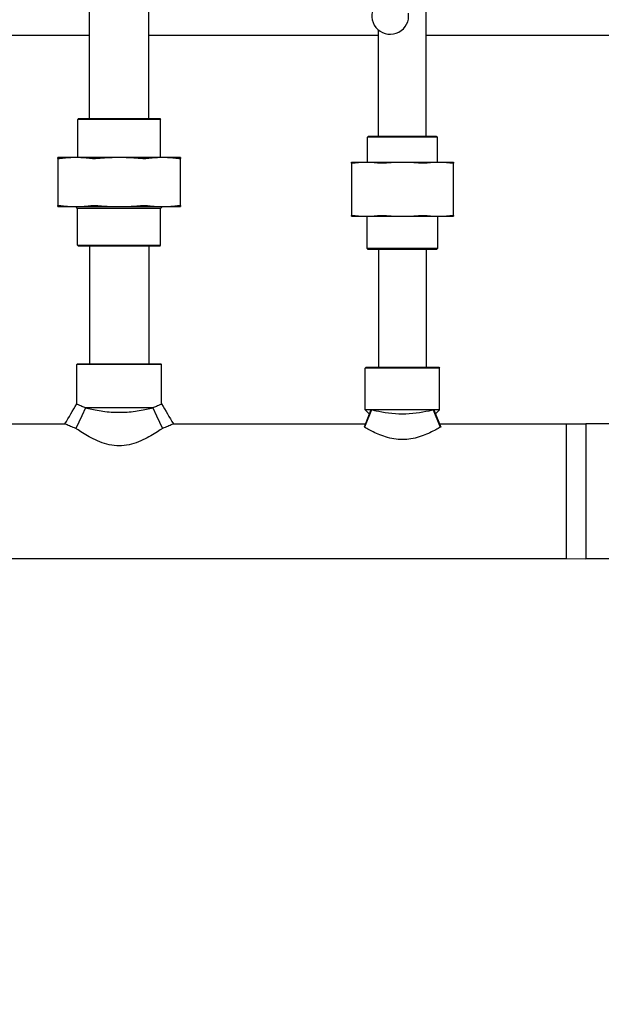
# Model space of a CAD drawing. Header units: inches. Extents: x 24 to 1128, y -69 to 748.
# Tile 37 of 256: x 130 to 140, y 196 to 214. Entities that reach past the tile are written whole.
import ezdxf

# ---------------------------------------------------------------- set-up
doc = ezdxf.new("R2010")
doc.units = ezdxf.units.IN
doc.header["$LTSCALE"] = 32
doc.header["$MEASUREMENT"] = 0
doc.layers.add('Dimension (ANSI)', color=7, linetype='Continuous', lineweight=25)
doc.layers.add('Visible (ANSI)', color=7, linetype='Continuous', lineweight=30)
doc.styles.add('Note Text (ANSI)', font='tahoma.ttf')
doc.dimstyles.new('SB Fraction-16 (ANSI)', dxfattribs={"dimscale": 32, "dimtxt": 0.125, "dimasz": 0.098425, "dimexe": 0.125, "dimexo": 0.0625, "dimgap": 0.031496, "dimtad": 0, "dimtih": 1, "dimtoh": 1, "dimdec": 4, "dimrnd": 1e-08, "dimzin": 0, "dimdsep": 46, "dimlunit": 5, "dimtxsty": 'Note Text (ANSI)', "dimcen": 0.09, "dimdle": 0.393701, "dimclrd": 256, "dimclre": 256, "dimclrt": 256, "dimadec": 0, "dimazin": 3, "dimtfac": 0.96, "dimtofl": 0, "dimtmove": 0, "dimatfit": 3, "dimfxl": 1, "dimfrac": 2, "dimtolj": 1, "dimtzin": 12, "dimlwd": -1, "dimlwe": -1, "dimarcsym": 0})

# ---------------------------------------------------------------- blocks, each defined once
blk = doc.blocks.new('*D15')
at = {"layer": 'Defpoints', "color": 0, "transparency": 16777216}
for p in [(162.29, 468.984), (60.65, 162.272), (120.165, 162.272)]:
    blk.add_point(p, dxfattribs=at)
at = {"layer": 'Dimension (ANSI)', "transparency": 16777216}
for p, q in [((160.29, 468.984), (56.65, 468.984)), ((60.65, 465.834), (60.65, 319.161)), ((60.65, 165.422), (60.65, 312.095)), ((118.165, 162.272), (56.65, 162.272))]:
    blk.add_line(p, q, dxfattribs=at)
for points in [[(60.125, 465.834), (61.175, 465.834), (60.65, 468.984)], [(60.125, 165.422), (61.175, 165.422), (60.65, 162.272)]]:
    blk.add_solid(points, dxfattribs=at)
at = {"layer": 'Dimension (ANSI)', "transparency": 16777216, "insert": (48.447, 318.153), "char_height": 4, "attachment_point": 1, "style": 'Note Text (ANSI)'}
blk.add_mtext('\\A1;306 11/16', dxfattribs=at)

msp = doc.modelspace()

# ---------------------------------------------------------------- linework, layer by layer
at = {"layer": 'Visible (ANSI)'}
for p, q in [((131.46111, 211.82808), (131.46111, 213.90308)), ((132.51111, 211.82808), (132.51111, 213.90308)), ((137.40611, 211.5187), (137.40611, 213.7502)), ((127.40611, 213.29617), (131.46111, 213.29617)), ((132.51111, 213.29617), (136.56611, 213.29617)), ((136.56611, 211.5187), (136.56611, 213.38683)), ((137.40611, 213.29617), (142.00537, 213.29617)), ((131.27048, 211.82808), (131.25486, 211.81245)), ((132.71736, 211.81245), (131.25486, 211.81245)), ((131.25486, 211.13908), (131.25486, 211.81245)), ((131.27048, 211.82808), (132.70173, 211.82808)), ((132.70173, 211.82808), (132.71736, 211.81245)), ((132.71736, 211.13908), (132.71736, 211.81245)), ((136.38819, 211.5187), (136.36736, 211.49787)), ((137.60486, 211.49787), (136.36736, 211.49787)), ((136.36736, 211.0547), (136.36736, 211.49787)), ((136.38819, 211.5187), (137.58403, 211.5187)), ((137.58403, 211.5187), (137.60486, 211.49787)), ((137.60486, 211.0547), (137.60486, 211.49787)), ((131.22243, 211.13908), (130.90611, 211.13908)), ((130.90611, 211.12028), (130.90611, 210.29188)), ((131.98611, 211.13908), (131.22243, 211.13908)), ((132.74978, 211.13908), (131.98611, 211.13908)), ((133.06611, 211.13908), (132.74978, 211.13908)), ((133.06611, 210.29188), (133.06611, 211.12028)), ((136.34971, 211.0547), (136.08611, 211.0547)), ((136.08611, 211.03982), (136.08611, 210.11708)), ((136.98611, 211.0547), (136.34971, 211.0547)), ((137.6225, 211.0547), (136.98611, 211.0547)), ((137.88611, 211.0547), (137.6225, 211.0547)), ((137.88611, 210.11708), (137.88611, 211.03982)), ((130.90611, 210.27308), (131.22243, 210.27308)), ((131.22243, 210.27308), (131.98611, 210.27308)), ((131.25361, 210.24308), (131.22361, 210.27308)), ((132.71861, 210.24308), (131.25361, 210.24308)), ((131.25361, 209.5937), (131.25361, 210.24308)), ((131.98611, 210.27308), (132.74978, 210.27308)), ((132.71861, 210.24308), (132.74861, 210.27308)), ((132.71861, 209.5937), (132.71861, 210.24308)), ((132.74978, 210.27308), (133.06611, 210.27308)), ((136.08611, 210.1022), (136.34971, 210.1022)), ((136.34971, 210.1022), (136.98611, 210.1022)), ((136.36111, 209.53953), (136.36111, 210.1022)), ((136.98611, 210.1022), (137.6225, 210.1022)), ((137.61111, 209.53953), (137.61111, 210.1022)), ((137.6225, 210.1022), (137.88611, 210.1022)), ((131.25361, 209.5937), (132.71861, 209.5937)), ((131.26923, 209.57808), (131.25361, 209.5937)), ((132.70298, 209.57808), (131.26923, 209.57808)), ((131.46111, 209.57808), (131.46111, 207.50308)), ((132.51111, 209.57808), (132.51111, 207.50308)), ((132.70298, 209.57808), (132.71861, 209.5937)), ((136.36111, 209.53953), (137.61111, 209.53953)), ((136.38194, 209.5187), (136.36111, 209.53953)), ((137.59028, 209.5187), (136.38194, 209.5187)), ((136.56611, 209.5187), (136.56611, 207.44058)), ((137.40611, 209.5187), (137.40611, 207.44058)), ((137.59028, 209.5187), (137.61111, 209.53953)), ((131.25173, 207.50308), (131.23611, 207.48745)), ((132.73611, 207.48745), (131.23611, 207.48745)), ((131.23611, 206.79188), (131.23611, 207.48745)), ((131.25173, 207.50308), (132.72048, 207.50308)), ((132.72048, 207.50308), (132.73611, 207.48745)), ((132.73611, 206.79188), (132.73611, 207.48745)), ((136.34548, 207.44058), (136.32986, 207.42495)), ((137.64236, 207.42495), (136.32986, 207.42495)), ((136.32986, 206.69058), (136.32986, 207.42495)), ((136.34548, 207.44058), (137.62673, 207.44058)), ((137.62673, 207.44058), (137.64236, 207.42495)), ((137.64236, 206.69058), (137.64236, 207.42495)), ((131.39297, 206.72183), (131.32814, 206.58449)), ((132.57925, 206.72183), (131.39297, 206.72183)), ((132.57925, 206.72183), (132.64408, 206.58449)), ((136.4308, 206.69058), (136.30806, 206.38545)), ((136.44208, 206.68761), (136.31949, 206.38139)), ((137.64236, 206.69058), (136.32986, 206.69058)), ((136.40184, 206.61859), (136.32986, 206.69058)), ((137.53014, 206.68761), (137.65273, 206.38139)), ((137.54142, 206.69058), (137.66416, 206.38545)), ((137.57038, 206.61859), (137.64236, 206.69058)), ((131.32814, 206.58449), (131.2222, 206.36005)), ((132.64408, 206.58449), (132.75002, 206.36005)), ((127.64199, 206.44058), (131.02904, 206.44058)), ((132.94317, 206.44058), (136.33023, 206.44058)), ((137.64199, 206.44058), (139.88329, 206.44058)), ((139.88329, 206.44058), (140.2216, 206.44308)), ((139.88329, 204.06558), (139.88329, 206.44058)), ((139.88329, 204.06558), (139.88329, 206.44058)), ((140.2216, 206.44308), (140.2216, 204.06308)), ((140.87734, 206.44308), (140.2216, 206.44308)), ((140.2216, 206.44308), (140.2216, 205.25308)), ((140.2216, 205.25308), (140.2216, 204.06308)), ((109.29611, 204.06558), (139.88329, 204.06558)), ((139.88329, 204.06558), (140.2216, 204.06308)), ((140.87734, 204.06308), (140.2216, 204.06308))]:
    msp.add_line(p, q, dxfattribs=at)
msp.add_arc((136.7712, 213.63894), 0.325, 157.564771, 7.802066, dxfattribs=at)
for points, weights in [([(130.90611, 211.12028), (130.90611, 211.13908), (130.90611, 211.13908)], [1.06125151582, 1.04676875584, 1]), ([(131.22243, 211.13908), (131.08698, 211.13908), (130.94272, 211.12028)], [1, 1.04676875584, 1.06125151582]), ([(131.50215, 211.12028), (131.35789, 211.13908), (131.22243, 211.13908)], [1.06125151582, 1.04676875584, 1]), ([(131.98611, 211.13908), (131.79454, 211.13908), (131.59053, 211.12028)], [1, 1.04676875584, 1.06125151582]), ([(132.38168, 211.12028), (132.17767, 211.13908), (131.98611, 211.13908)], [1.06125151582, 1.04676875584, 1]), ([(132.74978, 211.13908), (132.61433, 211.13908), (132.47007, 211.12028)], [1, 1.04676875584, 1.06125151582]), ([(133.0295, 211.12028), (132.88524, 211.13908), (132.74978, 211.13908)], [1.06125151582, 1.04676875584, 1]), ([(133.06611, 211.13908), (133.06611, 211.13908), (133.06611, 211.12028)], [1, 1.04676875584, 1.06125151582]), ([(136.08611, 211.03982), (136.08611, 211.0547), (136.08611, 211.0547)], [1.06851824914, 1.04951712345, 1]), ([(136.34971, 211.0547), (136.23961, 211.0547), (136.12272, 211.03982)], [1, 1.04951712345, 1.06851824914]), ([(136.5767, 211.03982), (136.45981, 211.0547), (136.34971, 211.0547)], [1.06851824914, 1.04951712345, 1]), ([(136.98611, 211.0547), (136.8304, 211.0547), (136.66509, 211.03982)], [1, 1.04951712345, 1.06851824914]), ([(137.30712, 211.03982), (137.14181, 211.0547), (136.98611, 211.0547)], [1.06851824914, 1.04951712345, 1]), ([(137.6225, 211.0547), (137.51241, 211.0547), (137.39551, 211.03982)], [1, 1.04951712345, 1.06851824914]), ([(137.8495, 211.03982), (137.7326, 211.0547), (137.6225, 211.0547)], [1.06851824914, 1.04951712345, 1]), ([(137.88611, 211.0547), (137.88611, 211.0547), (137.88611, 211.03982)], [1, 1.04951712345, 1.06851824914]), ([(130.90611, 210.27308), (130.90611, 210.27308), (130.90611, 210.29188)], [1, 1.04676875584, 1.06125151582]), ([(130.94272, 210.29188), (131.08698, 210.27308), (131.22243, 210.27308)], [1.06125151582, 1.04676875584, 1]), ([(131.22243, 210.27308), (131.35789, 210.27308), (131.50215, 210.29188)], [1, 1.04676875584, 1.06125151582]), ([(131.59053, 210.29188), (131.79454, 210.27308), (131.98611, 210.27308)], [1.06125151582, 1.04676875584, 1]), ([(131.98611, 210.27308), (132.17767, 210.27308), (132.38168, 210.29188)], [1, 1.04676875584, 1.06125151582]), ([(132.47007, 210.29188), (132.61433, 210.27308), (132.74978, 210.27308)], [1.06125151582, 1.04676875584, 1]), ([(132.74978, 210.27308), (132.88524, 210.27308), (133.0295, 210.29188)], [1, 1.04676875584, 1.06125151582]), ([(133.06611, 210.29188), (133.06611, 210.27308), (133.06611, 210.27308)], [1.06125151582, 1.04676875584, 1]), ([(136.08611, 210.1022), (136.08611, 210.1022), (136.08611, 210.11708)], [1, 1.04951712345, 1.06851824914]), ([(136.12272, 210.11708), (136.23961, 210.1022), (136.34971, 210.1022)], [1.06851824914, 1.04951712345, 1]), ([(136.34971, 210.1022), (136.45981, 210.1022), (136.5767, 210.11708)], [1, 1.04951712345, 1.06851824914]), ([(136.66509, 210.11708), (136.8304, 210.1022), (136.98611, 210.1022)], [1.06851824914, 1.04951712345, 1]), ([(136.98611, 210.1022), (137.14181, 210.1022), (137.30712, 210.11708)], [1, 1.04951712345, 1.06851824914]), ([(137.39551, 210.11708), (137.51241, 210.1022), (137.6225, 210.1022)], [1.06851824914, 1.04951712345, 1]), ([(137.6225, 210.1022), (137.7326, 210.1022), (137.8495, 210.11708)], [1, 1.04951712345, 1.06851824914]), ([(137.88611, 210.11708), (137.88611, 210.1022), (137.88611, 210.1022)], [1.06851824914, 1.04951712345, 1])]:
    msp.add_rational_spline(points, weights, degree=2, dxfattribs=at)
for points, knots in [([(130.94272, 211.12028), (130.93098, 211.11875), (130.92168, 211.11799), (130.90957, 211.11799), (130.90611, 211.11875), (130.90611, 211.12028)], [0.405588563, 0.405588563, 0.405588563, 0.405588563, 0.526133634, 0.526133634, 0.646678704, 0.646678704, 0.646678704, 0.646678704]), ([(131.59053, 211.12028), (131.57393, 211.11875), (131.55731, 211.11799), (131.52808, 211.11799), (131.51389, 211.11875), (131.50215, 211.12028)], [0.405588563, 0.405588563, 0.405588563, 0.405588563, 0.526133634, 0.526133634, 0.646678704, 0.646678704, 0.646678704, 0.646678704]), ([(132.47007, 211.12028), (132.45833, 211.11875), (132.44413, 211.11799), (132.4149, 211.11799), (132.39829, 211.11875), (132.38168, 211.12028)], [0.405588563, 0.405588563, 0.405588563, 0.405588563, 0.526133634, 0.526133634, 0.646678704, 0.646678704, 0.646678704, 0.646678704]), ([(133.06611, 211.12028), (133.06611, 211.11875), (133.06265, 211.11799), (133.05054, 211.11799), (133.04124, 211.11875), (133.0295, 211.12028)], [1.30162193, 1.30162193, 1.30162193, 1.30162193, 1.422167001, 1.422167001, 1.542712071, 1.542712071, 1.542712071, 1.542712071]), ([(136.12272, 211.03982), (136.11098, 211.03833), (136.10168, 211.03759), (136.08956, 211.03759), (136.08611, 211.03833), (136.08611, 211.03982)], [0.414702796, 0.414702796, 0.414702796, 0.414702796, 0.535378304, 0.535378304, 0.656053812, 0.656053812, 0.656053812, 0.656053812]), ([(136.66509, 211.03982), (136.64849, 211.03833), (136.63189, 211.03759), (136.60263, 211.03759), (136.58844, 211.03833), (136.5767, 211.03982)], [0.414702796, 0.414702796, 0.414702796, 0.414702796, 0.535378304, 0.535378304, 0.656053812, 0.656053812, 0.656053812, 0.656053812]), ([(137.39551, 211.03982), (137.38377, 211.03833), (137.36959, 211.03759), (137.34033, 211.03759), (137.32373, 211.03833), (137.30712, 211.03982)], [1.292675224, 1.292675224, 1.292675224, 1.292675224, 1.413350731, 1.413350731, 1.534026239, 1.534026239, 1.534026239, 1.534026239]), ([(137.88611, 211.03982), (137.88611, 211.03833), (137.88265, 211.03759), (137.87053, 211.03759), (137.86124, 211.03833), (137.8495, 211.03982)], [0.414702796, 0.414702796, 0.414702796, 0.414702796, 0.535378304, 0.535378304, 0.656053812, 0.656053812, 0.656053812, 0.656053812]), ([(130.90611, 210.29188), (130.90611, 210.29341), (130.90957, 210.29416), (130.92168, 210.29416), (130.93098, 210.29341), (130.94272, 210.29188)], [1.30162193, 1.30162193, 1.30162193, 1.30162193, 1.422167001, 1.422167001, 1.542712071, 1.542712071, 1.542712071, 1.542712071]), ([(131.50215, 210.29188), (131.51389, 210.29341), (131.52808, 210.29416), (131.55731, 210.29416), (131.57393, 210.29341), (131.59053, 210.29188)], [1.30162193, 1.30162193, 1.30162193, 1.30162193, 1.422167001, 1.422167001, 1.542712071, 1.542712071, 1.542712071, 1.542712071]), ([(132.38168, 210.29188), (132.39829, 210.29341), (132.4149, 210.29416), (132.44413, 210.29416), (132.45833, 210.29341), (132.47007, 210.29188)], [1.30162193, 1.30162193, 1.30162193, 1.30162193, 1.422167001, 1.422167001, 1.542712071, 1.542712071, 1.542712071, 1.542712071]), ([(133.0295, 210.29188), (133.04124, 210.29341), (133.05054, 210.29416), (133.06265, 210.29416), (133.06611, 210.29341), (133.06611, 210.29188)], [0.405588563, 0.405588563, 0.405588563, 0.405588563, 0.526133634, 0.526133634, 0.646678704, 0.646678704, 0.646678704, 0.646678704]), ([(136.08611, 210.11708), (136.08611, 210.11858), (136.08956, 210.11931), (136.10168, 210.11931), (136.11098, 210.11858), (136.12272, 210.11708)], [1.292675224, 1.292675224, 1.292675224, 1.292675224, 1.413350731, 1.413350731, 1.534026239, 1.534026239, 1.534026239, 1.534026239]), ([(136.5767, 210.11708), (136.58844, 210.11858), (136.60263, 210.11931), (136.63189, 210.11931), (136.64849, 210.11858), (136.66509, 210.11708)], [1.292675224, 1.292675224, 1.292675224, 1.292675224, 1.413350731, 1.413350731, 1.534026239, 1.534026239, 1.534026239, 1.534026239]), ([(137.30712, 210.11708), (137.32373, 210.11858), (137.34033, 210.11931), (137.36959, 210.11931), (137.38377, 210.11858), (137.39551, 210.11708)], [0.414702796, 0.414702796, 0.414702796, 0.414702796, 0.535378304, 0.535378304, 0.656053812, 0.656053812, 0.656053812, 0.656053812]), ([(137.8495, 210.11708), (137.86124, 210.11858), (137.87053, 210.11931), (137.88265, 210.11931), (137.88611, 210.11858), (137.88611, 210.11708)], [1.292675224, 1.292675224, 1.292675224, 1.292675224, 1.413350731, 1.413350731, 1.534026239, 1.534026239, 1.534026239, 1.534026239]), ([(131.39297, 206.72183), (131.38318, 206.72578), (131.37372, 206.72968), (131.33726, 206.74499), (131.3134, 206.75563), (131.27486, 206.77327), (131.26016, 206.78028), (131.24078, 206.78958), (131.23611, 206.79188), (131.23611, 206.79188)], [1.7089106, 1.7089106, 1.7089106, 1.7089106, 1.82990272, 1.82990272, 2.19517239, 2.19517239, 2.56044206, 2.56044206, 2.92571172, 2.92571172, 2.92571172, 2.92571172]), ([(132.57925, 206.72183), (132.56232, 206.7173), (132.54493, 206.71282), (132.45388, 206.69034), (132.36545, 206.67194), (132.22464, 206.65274), (132.17636, 206.64771), (132.08015, 206.64108), (132.03223, 206.63949), (131.93999, 206.63949), (131.89206, 206.64108), (131.79586, 206.64771), (131.74758, 206.65274), (131.60677, 206.67194), (131.51834, 206.69034), (131.42729, 206.71282), (131.4099, 206.7173), (131.39297, 206.72183)], [4.2072462, 4.2072462, 4.2072462, 4.2072462, 4.37588663, 4.37588663, 5.07872267, 5.07872267, 5.43014068, 5.43014068, 5.7815587, 5.7815587, 6.13297672, 6.13297672, 6.48439473, 6.48439473, 7.18723077, 7.18723077, 7.3558712, 7.3558712, 7.3558712, 7.3558712]), ([(132.73611, 206.79188), (132.73611, 206.79188), (132.73144, 206.78958), (132.71206, 206.78028), (132.69735, 206.77327), (132.65882, 206.75563), (132.63496, 206.74499), (132.59849, 206.72968), (132.58904, 206.72578), (132.57925, 206.72183)], [8.77713517, 8.77713517, 8.77713517, 8.77713517, 9.14240484, 9.14240484, 9.50767451, 9.50767451, 9.87294418, 9.87294418, 9.9939363, 9.9939363, 9.9939363, 9.9939363]), ([(137.53014, 206.68761), (137.50504, 206.68107), (137.47796, 206.67442), (137.38751, 206.65393), (137.31179, 206.63952), (137.15074, 206.61949), (137.06537, 206.61415), (136.90684, 206.61415), (136.82147, 206.61949), (136.66042, 206.63952), (136.58471, 206.65393), (136.49426, 206.67442), (136.46717, 206.68107), (136.44208, 206.68761)], [3.47552048, 3.47552048, 3.47552048, 3.47552048, 3.74398663, 3.74398663, 4.34797725, 4.34797725, 4.95196787, 4.95196787, 5.5559585, 5.5559585, 6.15994912, 6.15994912, 6.42841527, 6.42841527, 6.42841527, 6.42841527]), ([(131.2222, 206.36005), (131.1877, 206.37334), (131.15625, 206.38608), (131.09788, 206.41038), (131.07259, 206.42137), (131.03817, 206.43647), (131.02904, 206.44058), (131.02904, 206.44058)], [8.68500185, 8.68500185, 8.68500185, 8.68500185, 9.05308502, 9.05308502, 9.48390213, 9.48390213, 9.91471924, 9.91471924, 9.91471924, 9.91471924]), ([(132.75002, 206.36005), (132.73768, 206.35153), (132.72448, 206.34253), (132.6788, 206.3119), (132.64325, 206.28883), (132.56785, 206.2427), (132.52505, 206.21781), (132.43176, 206.16897), (132.38128, 206.14504), (132.27485, 206.10326), (132.21879, 206.08543), (132.10375, 206.06086), (132.04476, 206.05422), (131.98611, 206.05422), (131.92746, 206.05422), (131.86846, 206.06086), (131.75343, 206.08543), (131.69737, 206.10326), (131.59094, 206.14504), (131.54046, 206.16897), (131.44717, 206.21781), (131.40436, 206.2427), (131.32897, 206.28883), (131.29342, 206.3119), (131.24774, 206.34253), (131.23454, 206.35153), (131.2222, 206.36005)], [-2.41800993, -2.41800993, -2.41800993, -2.41800993, -2.22600734, -2.22600734, -1.78766504, -1.78766504, -1.34074878, -1.34074878, -0.89383252, -0.89383252, -0.44691626, -0.44691626, 0, 0, 0, 0.44691626, 0.44691626, 0.89383252, 0.89383252, 1.34074878, 1.34074878, 1.78766504, 1.78766504, 2.22600734, 2.22600734, 2.41800992, 2.41800992, 2.41800992, 2.41800992]), ([(132.94317, 206.44058), (132.94317, 206.44058), (132.93405, 206.43647), (132.89963, 206.42137), (132.87434, 206.41038), (132.81597, 206.38608), (132.78452, 206.37334), (132.75002, 206.36005)], [3.30490641, 3.30490641, 3.30490641, 3.30490641, 3.73572353, 3.73572353, 4.16654064, 4.16654064, 4.53462381, 4.53462381, 4.53462381, 4.53462381]), ([(137.65273, 206.38139), (137.64163, 206.37484), (137.62971, 206.3679), (137.58935, 206.34491), (137.55819, 206.32788), (137.4921, 206.2942), (137.45466, 206.27626), (137.37295, 206.24151), (137.32868, 206.22473), (137.23554, 206.19593), (137.18657, 206.18393), (137.08681, 206.16765), (137.03601, 206.16342), (136.98611, 206.16342), (136.93621, 206.16342), (136.88541, 206.16765), (136.78565, 206.18393), (136.73668, 206.19593), (136.64354, 206.22473), (136.59926, 206.24151), (136.51756, 206.27626), (136.48012, 206.2942), (136.41403, 206.32788), (136.38287, 206.34491), (136.34251, 206.3679), (136.33059, 206.37484), (136.31949, 206.38139)], [-2.06931275, -2.06931275, -2.06931275, -2.06931275, -1.89775581, -1.89775581, -1.52096116, -1.52096116, -1.14072087, -1.14072087, -0.76048058, -0.76048058, -0.38024029, -0.38024029, 0, 0, 0, 0.38024029, 0.38024029, 0.76048058, 0.76048058, 1.14072087, 1.14072087, 1.52096116, 1.52096116, 1.89775581, 1.89775581, 2.06931275, 2.06931275, 2.06931275, 2.06931275])]:
    msp.add_open_spline(points, degree=3, knots=knots, dxfattribs=at)
for points in [[(131.02904, 206.44058), (131.09802, 206.5577), (131.16714, 206.67475), (131.23611, 206.79188)], [(132.73611, 206.79188), (132.80508, 206.67475), (132.8742, 206.5577), (132.94317, 206.44058)], [(136.44208, 206.68761), (136.43827, 206.6886), (136.43451, 206.68959), (136.4308, 206.69058)], [(137.54142, 206.69058), (137.53771, 206.68959), (137.53395, 206.6886), (137.53014, 206.68761)], [(136.31949, 206.38139), (136.31563, 206.38276), (136.31182, 206.38411), (136.30806, 206.38545)], [(137.66416, 206.38545), (137.6604, 206.38411), (137.65659, 206.38276), (137.65273, 206.38139)]]:
    msp.add_open_spline(points, degree=3, dxfattribs=at)

# ---------------------------------------------------------------- dimensions: what is measured, and where the dimension line sits
at = {"layer": 'Dimension (ANSI)'}
dim = msp.add_linear_dim(base=(60.64998, 162.27197), p1=(162.29037, 468.98367), p2=(120.16537, 162.27197), angle=270, dimstyle='SB Fraction-16 (ANSI)', override={"dimgap": 0.031496, "dimdec": 4, "dimtol": 0, "dimlim": 0, "dimtp": 0, "dimtm": 0, "dimtdec": 2, "dimatfit": 1}, dxfattribs=at)
dim.commit()
dim.dimension.update_dxf_attribs({"geometry": '*D15', "text_midpoint": (60.64998, 315.62782), "dimtype": 160})

doc.saveas('drawing.dxf')
